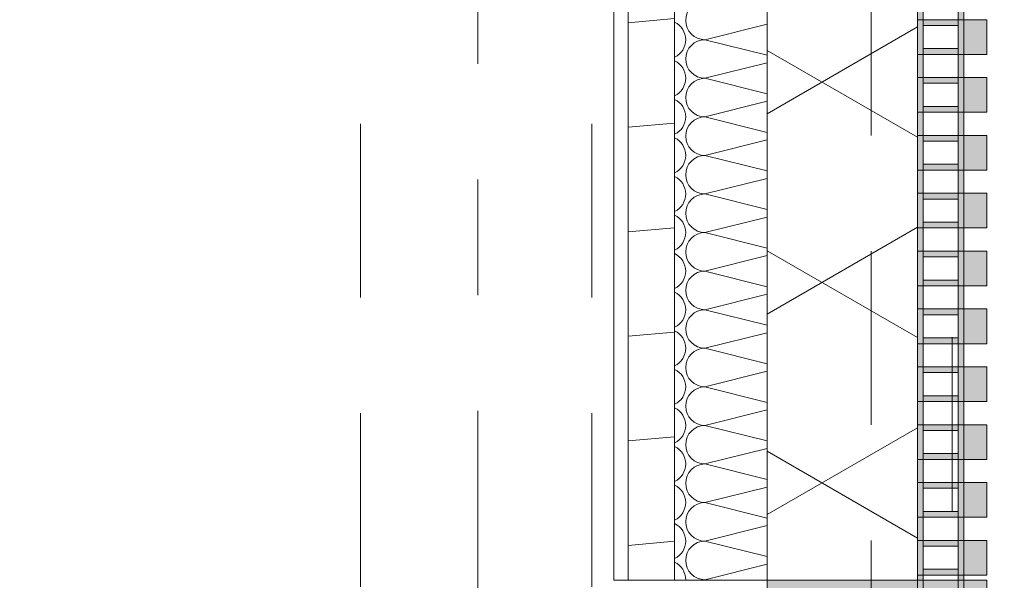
# Model space of a CAD drawing. Header units: metres. Extents: x -167 to 233, y -155 to 122.
# Tile 153 of 176: x 57.356 to 58.207, y 36.895 to 37.38. Entities that reach past the tile are written whole.
import ezdxf
from ezdxf.enums import TextEntityAlignment as Align

# ---------------------------------------------------------------- set-up
doc = ezdxf.new("R2010")
doc.units = ezdxf.units.M
doc.header["$MEASUREMENT"] = 0
for name, pattern in [('Raster', [0.4, 0.2, -0.1, 0, -0.1]), ('Strichlinie eng', [0.23, 0.15, -0.08]), ('Untersicht', [0.2, 0.15, -0.05]), ('Öffnungslinie Tür Fenster', [0.23, 0.15, -0.08])]:
    doc.linetypes.add(name, pattern=pattern)
for name, color, linetype in [('09 Schraffuren', 7, 'Continuous'), ('10 Wand außen', 7, 'Continuous'), ('20 Decke', 7, 'Continuous'), ('20 Träger', 7, 'Continuous'), ('50 Sanitäreinrichtung', 7, 'Continuous'), ('90 Achsraster', 7, 'Continuous'), ('94 Genehmigungsplanung Bemaßung', 7, 'Continuous')]:
    doc.layers.add(name, color=color, linetype=linetype)
doc.styles.add('ERSTELLTER_STIL_1', font='arial.ttf')
doc.styles.add('ERSTELLTER_STIL_2', font='arial.ttf')
doc.dimstyles.new('ERSTELLTER_STIL__2', dxfattribs={"dimtxt": 0.25, "dimasz": 0.19, "dimexe": 0.18, "dimexo": 0.1, "dimgap": 0, "dimtad": 1, "dimzin": 0, "dimdsep": 46, "dimtxsty": 'ERSTELLTER_STIL_1', "dimblk": 'ARROWHEAD_6', "dimblk1": 'ARROWHEAD_6', "dimblk2": 'ARROWHEAD_6', "dimcen": 0.09, "dimclrd": 7, "dimclre": 7, "dimclrt": 7, "dimazin": 0, "dimtfac": 1, "dimtdec": 4, "dimtmove": 0, "dimatfit": 3, "dimfxl": 1, "dimtolj": 1, "dimtzin": 0, "dimarcsym": 0})

# ---------------------------------------------------------------- blocks, each defined once
blk = doc.blocks.new('*X45', base_point=(27236.13209, 33357.27905))
at = {"layer": '10 Wand außen', "color": 8, "linetype": 'Continuous', "lineweight": 18}
for p, q in [((58.00249, 37.37582), (57.94876, 37.36238)), ((58.00249, 37.34895), (57.94876, 37.36238)), ((58.00249, 37.34248), (57.94876, 37.32905)), ((58.00249, 37.31562), (57.94876, 37.32905)), ((58.00249, 37.30915), (57.94876, 37.29572)), ((58.00249, 37.28228), (57.94876, 37.29572)), ((58.00249, 37.27582), (57.94876, 37.26238)), ((58.00249, 37.24895), (57.94876, 37.26238)), ((58.00249, 37.24248), (57.94876, 37.22905)), ((58.00249, 37.21562), (57.94876, 37.22905)), ((58.00249, 37.20915), (57.94876, 37.19572)), ((58.00249, 37.18228), (57.94876, 37.19572)), ((58.00249, 37.17582), (57.94876, 37.16238)), ((58.00249, 37.14895), (57.94876, 37.16238)), ((58.00249, 37.14248), (57.94876, 37.12905)), ((58.00249, 37.11562), (57.94876, 37.12905)), ((58.00249, 37.10915), (57.94876, 37.09572)), ((58.00249, 37.08228), (57.94876, 37.09572)), ((58.00249, 37.07582), (57.94876, 37.06238)), ((58.00249, 37.04895), (57.94876, 37.06238)), ((58.00249, 37.04248), (57.94876, 37.02905)), ((58.00249, 37.01562), (57.94876, 37.02905)), ((58.00249, 37.00915), (57.94876, 36.99572)), ((58.00249, 36.98228), (57.94876, 36.99572)), ((58.00249, 36.97582), (57.94876, 36.96238)), ((58.00249, 36.94895), (57.94876, 36.96238)), ((58.00249, 36.94248), (57.94876, 36.92905)), ((58.00249, 36.91562), (57.94876, 36.92905)), ((58.00249, 36.90915), (57.94876, 36.89572)), ((57.95089, 36.89518), (57.94876, 36.89572))]:
    blk.add_line(p, q, dxfattribs=at)
for centre, start, end in [((57.94876, 37.37905), 90, 180), ((57.91543, 37.36238), 0, 64.92163), ((57.94876, 37.37905), 180, 270), ((57.91543, 37.36238), 295.07837, 0), ((57.94876, 37.34572), 90, 180), ((57.91543, 37.32905), 0, 64.92163), ((57.94876, 37.34572), 180, 270), ((57.91543, 37.32905), 295.07837, 0), ((57.94876, 37.31238), 90, 180), ((57.94876, 37.31238), 180, 270), ((57.91543, 37.29572), 0, 64.92163), ((57.91543, 37.29572), 295.07837, 0), ((57.94876, 37.27905), 90, 180), ((57.94876, 37.27905), 180, 270), ((57.91543, 37.26238), 0, 64.92163), ((57.91543, 37.26238), 295.07837, 0), ((57.94876, 37.24572), 90, 180), ((57.91543, 37.22905), 0, 64.92163), ((57.94876, 37.24572), 180, 270), ((57.91543, 37.22905), 295.07837, 0), ((57.94876, 37.21238), 90, 180), ((57.91543, 37.19572), 0, 64.92163), ((57.94876, 37.21238), 180, 270), ((57.91543, 37.19572), 295.07837, 0), ((57.94876, 37.17905), 90, 180), ((57.91543, 37.16238), 0, 64.92163), ((57.94876, 37.17905), 180, 270), ((57.91543, 37.16238), 295.07837, 0), ((57.94876, 37.14572), 90, 180), ((57.91543, 37.12905), 0, 64.92163), ((57.94876, 37.14572), 180, 270), ((57.91543, 37.12905), 295.07837, 0), ((57.94876, 37.11238), 90, 180), ((57.91543, 37.09572), 0, 64.92163), ((57.94876, 37.11238), 180, 270), ((57.91543, 37.09572), 295.07837, 0), ((57.94876, 37.07905), 90, 180), ((57.91543, 37.06238), 0, 64.92163), ((57.94876, 37.07905), 180, 270), ((57.91543, 37.06238), 295.07837, 0), ((57.94876, 37.04572), 90, 180), ((57.91543, 37.02905), 0, 64.92163), ((57.94876, 37.04572), 180, 270), ((57.91543, 37.02905), 295.07837, 0), ((57.94876, 37.01238), 90, 180), ((57.91543, 36.99572), 0, 64.92163), ((57.94876, 37.01238), 180, 270), ((57.91543, 36.99572), 295.07837, 0), ((57.94876, 36.97905), 90, 180), ((57.91543, 36.96238), 0, 64.92163), ((57.94876, 36.97905), 180, 270), ((57.91543, 36.96238), 295.07837, 0), ((57.94876, 36.94572), 90, 180), ((57.91543, 36.92905), 0, 64.92163), ((57.94876, 36.94572), 180, 270), ((57.91543, 36.92905), 295.07837, 0), ((57.94876, 36.91238), 90, 180), ((57.94876, 36.91238), 180, 270), ((57.91543, 36.89572), 0, 64.92163), ((57.91543, 36.89572), 358.17211, 0), ((57.94876, 36.87905), 90, 104.51029)]:
    blk.add_arc(centre, 0.01667, start, end, dxfattribs=at)
blk = doc.blocks.new('Standard-Rastermarker_138')
at = {"layer": '90 Achsraster', "color": 14, "linetype": 'Raster', "lineweight": 18, "true_color": 0xa80000}
blk.add_line((1, 0), (24.68085, 0), dxfattribs=at)
at = {"layer": '90 Achsraster', "color": 14, "lineweight": 18, "true_color": 0xa80000, "style": 'ERSTELLTER_STIL_2'}
for tag, p in [('AC_MarkerText_1_0', (-0.56857, -0.06857)), ('AC_MarkerText_1_1', (25.81228, -0.06857))]:
    blk.add_attdef(tag, text='', height=0.3, rotation=90, dxfattribs=at).set_placement(p, align=Align.TOP_CENTER)
blk = doc.blocks.new('Rechteck Raster Kassetten Fassade - ACB_5')
at = {"layer": '50 Sanitäreinrichtung', "linetype": 'Continuous', "lineweight": 0, "true_color": 0x9e9e9e}
for points in [[(8.59, 0.17), (8.59, 0.19), (8.56, 0.19), (8.56, 0.17)], [(8.64, 0.17), (8.64, 0.19), (8.61, 0.19), (8.61, 0.17)], [(8.69, 0.17), (8.69, 0.19), (8.66, 0.19), (8.66, 0.17)], [(8.74, 0.17), (8.74, 0.19), (8.71, 0.19), (8.71, 0.17)], [(8.79, 0.17), (8.79, 0.19), (8.76, 0.19), (8.76, 0.17)], [(8.84, 0.17), (8.84, 0.19), (8.81, 0.19), (8.81, 0.17)], [(8.89, 0.17), (8.89, 0.19), (8.86, 0.19), (8.86, 0.17)], [(8.94, 0.17), (8.94, 0.19), (8.91, 0.19), (8.91, 0.17)], [(8.99, 0.17), (8.99, 0.19), (8.96, 0.19), (8.96, 0.17)], [(9.04, 0.17), (9.04, 0.19), (9.01, 0.19), (9.01, 0.17)], [(8.56, 0.165), (8.56, 0.135), (8.565, 0.135), (8.565, 0.165)], [(8.59, 0.17), (8.59, 0.165), (8.61, 0.165), (8.61, 0.17)], [(8.66, 0.17), (8.61, 0.17), (8.61, 0.13), (8.66, 0.13), (8.66, 0.135), (8.615, 0.135), (8.615, 0.165), (8.66, 0.165)], [(8.635, 0.165), (8.635, 0.135), (8.64, 0.135), (8.64, 0.165)], [(8.71, 0.17), (8.66, 0.17), (8.66, 0.13), (8.71, 0.13), (8.71, 0.135), (8.665, 0.135), (8.665, 0.165), (8.71, 0.165)], [(8.69, 0.165), (8.685, 0.165), (8.685, 0.135), (8.69, 0.135)], [(8.76, 0.17), (8.71, 0.17), (8.71, 0.13), (8.76, 0.13), (8.76, 0.135), (8.715, 0.135), (8.715, 0.165), (8.76, 0.165)], [(8.74, 0.165), (8.735, 0.165), (8.735, 0.135), (8.74, 0.135)], [(8.81, 0.17), (8.76, 0.17), (8.76, 0.13), (8.81, 0.13), (8.81, 0.135), (8.765, 0.135), (8.765, 0.165), (8.81, 0.165)], [(8.79, 0.165), (8.785, 0.165), (8.785, 0.135), (8.79, 0.135)], [(8.84, 0.165), (8.835, 0.165), (8.835, 0.135), (8.84, 0.135)], [(8.86, 0.165), (8.86, 0.135), (8.865, 0.135), (8.865, 0.165)], [(8.91, 0.17), (8.89, 0.17), (8.89, 0.165), (8.91, 0.165)], [(8.935, 0.135), (8.94, 0.135), (8.94, 0.165), (8.935, 0.165)], [(8.96, 0.165), (8.96, 0.135), (8.965, 0.135), (8.965, 0.165)], [(8.99, 0.165), (9.01, 0.165), (9.01, 0.17), (8.99, 0.17)], [(9.035, 0.165), (9.035, 0.135), (9.04, 0.135), (9.04, 0.165)], [(8.59, 0.135), (8.59, 0.13), (8.61, 0.13), (8.61, 0.135)], [(8.89, 0.13), (8.91, 0.13), (8.91, 0.135), (8.89, 0.135)], [(8.99, 0.13), (9.01, 0.13), (9.01, 0.135), (8.99, 0.135)]]:
    blk.add_hatch(color=253, dxfattribs=at).paths.add_polyline_path(points)
h = blk.add_hatch(color=253, dxfattribs=at)
h.paths.add_polyline_path([(8.51, 0.17), (8.51, 0.13), (8.59, 0.13), (8.59, 0.17)])
h.paths.add_polyline_path([(8.515, 0.135), (8.515, 0.165), (8.585, 0.165), (8.585, 0.135)], flags=0)
h = blk.add_hatch(color=253, dxfattribs=at)
h.paths.add_polyline_path([(8.81, 0.17), (8.81, 0.13), (8.89, 0.13), (8.89, 0.17)])
h.paths.add_polyline_path([(8.885, 0.135), (8.815, 0.135), (8.815, 0.165), (8.885, 0.165)], flags=0)
h = blk.add_hatch(color=253, dxfattribs=at)
h.paths.add_polyline_path([(8.91, 0.17), (8.91, 0.13), (8.99, 0.13), (8.99, 0.17)])
h.paths.add_polyline_path([(8.985, 0.135), (8.915, 0.135), (8.915, 0.165), (8.985, 0.165)], flags=0)
h = blk.add_hatch(color=253, dxfattribs=at)
h.paths.add_polyline_path([(9.01, 0.17), (9.01, 0.13), (9.09, 0.13), (9.09, 0.17)])
h.paths.add_polyline_path([(9.085, 0.135), (9.015, 0.135), (9.015, 0.165), (9.085, 0.165)], flags=0)
at = {"layer": '50 Sanitäreinrichtung', "linetype": 'Continuous', "lineweight": 18}
h = blk.add_hatch(dxfattribs=at)
h.set_pattern_fill('Dämmung__weich_0001', color=8, style=0, pattern_type=2)
h.set_pattern_definition([(60, (0, 0), (-0.1299038, 0.075), []), (120, (0, 0), (0.1299038, 0.075), [])])
h.paths.add_polyline_path([(0, 0), (15.5, 0), (15.63, 0.13), (-0.13, 0.13)])
at = {"layer": '50 Sanitäreinrichtung', "color": 251, "linetype": 'Continuous', "lineweight": 18, "true_color": 0x5f5f5f}
for p, q in [((8.59, 0.19), (8.56, 0.19)), ((8.56, 0.19), (8.56, 0.17)), ((8.59, 0.19), (8.56, 0.19)), ((8.56, 0.19), (8.56, 0.17)), ((8.59, 0.19), (8.59, 0.17)), ((8.59, 0.19), (8.59, 0.17)), ((8.64, 0.19), (8.61, 0.19)), ((8.61, 0.19), (8.61, 0.17)), ((8.64, 0.19), (8.61, 0.19)), ((8.61, 0.19), (8.61, 0.17)), ((8.64, 0.19), (8.64, 0.17)), ((8.64, 0.19), (8.64, 0.17)), ((8.69, 0.19), (8.66, 0.19)), ((8.66, 0.19), (8.66, 0.17)), ((8.69, 0.19), (8.66, 0.19)), ((8.66, 0.19), (8.66, 0.17)), ((8.69, 0.19), (8.69, 0.17)), ((8.69, 0.19), (8.69, 0.17)), ((8.74, 0.19), (8.71, 0.19)), ((8.71, 0.19), (8.71, 0.17)), ((8.74, 0.19), (8.71, 0.19)), ((8.71, 0.19), (8.71, 0.17)), ((8.74, 0.19), (8.74, 0.17)), ((8.74, 0.19), (8.74, 0.17)), ((8.79, 0.19), (8.76, 0.19)), ((8.76, 0.19), (8.76, 0.17)), ((8.79, 0.19), (8.76, 0.19)), ((8.76, 0.19), (8.76, 0.17)), ((8.79, 0.19), (8.79, 0.17)), ((8.79, 0.19), (8.79, 0.17)), ((8.84, 0.19), (8.81, 0.19)), ((8.81, 0.19), (8.81, 0.17)), ((8.84, 0.19), (8.81, 0.19)), ((8.81, 0.19), (8.81, 0.17)), ((8.84, 0.19), (8.84, 0.17)), ((8.84, 0.19), (8.84, 0.17)), ((8.89, 0.19), (8.86, 0.19)), ((8.86, 0.19), (8.86, 0.17)), ((8.89, 0.19), (8.86, 0.19)), ((8.86, 0.19), (8.86, 0.17)), ((8.89, 0.19), (8.89, 0.17)), ((8.89, 0.19), (8.89, 0.17)), ((8.94, 0.19), (8.91, 0.19)), ((8.91, 0.19), (8.91, 0.17)), ((8.94, 0.19), (8.91, 0.19)), ((8.91, 0.19), (8.91, 0.17)), ((8.94, 0.19), (8.94, 0.17)), ((8.94, 0.19), (8.94, 0.17)), ((8.99, 0.19), (8.96, 0.19)), ((8.96, 0.19), (8.96, 0.17)), ((8.99, 0.19), (8.96, 0.19)), ((8.96, 0.19), (8.96, 0.17)), ((8.99, 0.19), (8.99, 0.17)), ((8.99, 0.19), (8.99, 0.17)), ((9.04, 0.19), (9.01, 0.19)), ((9.01, 0.19), (9.01, 0.17)), ((9.04, 0.19), (9.01, 0.19)), ((9.01, 0.19), (9.01, 0.17)), ((9.04, 0.19), (9.04, 0.17)), ((9.04, 0.19), (9.04, 0.17)), ((8.51, 0.17), (8.59, 0.17)), ((8.51, 0.17), (8.59, 0.17)), ((8.54, 0.165), (8.56, 0.165)), ((8.54, 0.165), (8.56, 0.165)), ((8.56, 0.165), (8.56, 0.17)), ((8.56, 0.17), (8.64, 0.17)), ((8.56, 0.165), (8.56, 0.17)), ((8.56, 0.17), (8.64, 0.17)), ((8.59, 0.17), (8.56, 0.17)), ((8.59, 0.17), (8.56, 0.17)), ((8.56, 0.165), (8.565, 0.165)), ((8.56, 0.135), (8.56, 0.165)), ((8.56, 0.165), (8.565, 0.165)), ((8.56, 0.135), (8.56, 0.165)), ((8.565, 0.165), (8.585, 0.165)), ((8.565, 0.135), (8.565, 0.165)), ((8.565, 0.165), (8.585, 0.165)), ((8.565, 0.165), (8.585, 0.165)), ((8.565, 0.135), (8.565, 0.165)), ((8.565, 0.165), (8.585, 0.165)), ((8.585, 0.135), (8.585, 0.165)), ((8.585, 0.165), (8.59, 0.165)), ((8.585, 0.135), (8.585, 0.165)), ((8.585, 0.165), (8.59, 0.165)), ((8.59, 0.165), (8.59, 0.17)), ((8.59, 0.165), (8.59, 0.17)), ((8.59, 0.135), (8.59, 0.165)), ((8.59, 0.165), (8.61, 0.165)), ((8.59, 0.135), (8.59, 0.165)), ((8.59, 0.165), (8.61, 0.165)), ((8.61, 0.165), (8.61, 0.17)), ((8.61, 0.17), (8.69, 0.17)), ((8.61, 0.165), (8.61, 0.17)), ((8.61, 0.17), (8.69, 0.17)), ((8.64, 0.17), (8.61, 0.17)), ((8.64, 0.17), (8.61, 0.17)), ((8.61, 0.165), (8.615, 0.165)), ((8.61, 0.135), (8.61, 0.165)), ((8.61, 0.165), (8.615, 0.165)), ((8.61, 0.135), (8.61, 0.165)), ((8.615, 0.165), (8.635, 0.165)), ((8.615, 0.135), (8.615, 0.165)), ((8.615, 0.165), (8.635, 0.165)), ((8.615, 0.165), (8.635, 0.165)), ((8.615, 0.135), (8.615, 0.165)), ((8.615, 0.165), (8.635, 0.165)), ((8.635, 0.135), (8.635, 0.165)), ((8.635, 0.165), (8.64, 0.165)), ((8.635, 0.135), (8.635, 0.165)), ((8.635, 0.165), (8.64, 0.165)), ((8.64, 0.165), (8.64, 0.17)), ((8.64, 0.165), (8.64, 0.17)), ((8.64, 0.135), (8.64, 0.165)), ((8.64, 0.165), (8.66, 0.165)), ((8.64, 0.135), (8.64, 0.165)), ((8.64, 0.165), (8.66, 0.165)), ((8.66, 0.165), (8.66, 0.17)), ((8.66, 0.17), (8.74, 0.17)), ((8.66, 0.165), (8.66, 0.17)), ((8.66, 0.17), (8.74, 0.17)), ((8.69, 0.17), (8.66, 0.17)), ((8.69, 0.17), (8.66, 0.17)), ((8.66, 0.165), (8.665, 0.165)), ((8.66, 0.135), (8.66, 0.165)), ((8.66, 0.165), (8.665, 0.165)), ((8.66, 0.135), (8.66, 0.165)), ((8.665, 0.165), (8.685, 0.165)), ((8.665, 0.135), (8.665, 0.165)), ((8.665, 0.165), (8.685, 0.165)), ((8.665, 0.165), (8.685, 0.165)), ((8.665, 0.135), (8.665, 0.165)), ((8.665, 0.165), (8.685, 0.165)), ((8.685, 0.135), (8.685, 0.165)), ((8.685, 0.165), (8.69, 0.165)), ((8.685, 0.135), (8.685, 0.165)), ((8.685, 0.165), (8.69, 0.165)), ((8.69, 0.165), (8.69, 0.17)), ((8.69, 0.165), (8.69, 0.17)), ((8.69, 0.135), (8.69, 0.165)), ((8.69, 0.165), (8.71, 0.165)), ((8.69, 0.135), (8.69, 0.165)), ((8.69, 0.165), (8.71, 0.165)), ((8.71, 0.165), (8.71, 0.17)), ((8.71, 0.17), (8.79, 0.17)), ((8.71, 0.165), (8.71, 0.17)), ((8.71, 0.17), (8.79, 0.17)), ((8.74, 0.17), (8.71, 0.17)), ((8.74, 0.17), (8.71, 0.17)), ((8.71, 0.165), (8.715, 0.165)), ((8.71, 0.135), (8.71, 0.165)), ((8.71, 0.165), (8.715, 0.165)), ((8.71, 0.135), (8.71, 0.165)), ((8.715, 0.165), (8.735, 0.165)), ((8.715, 0.135), (8.715, 0.165)), ((8.715, 0.165), (8.735, 0.165)), ((8.715, 0.165), (8.735, 0.165)), ((8.715, 0.135), (8.715, 0.165)), ((8.715, 0.165), (8.735, 0.165)), ((8.735, 0.135), (8.735, 0.165)), ((8.735, 0.165), (8.74, 0.165)), ((8.735, 0.135), (8.735, 0.165)), ((8.735, 0.165), (8.74, 0.165)), ((8.74, 0.165), (8.74, 0.17)), ((8.74, 0.165), (8.74, 0.17)), ((8.74, 0.135), (8.74, 0.165)), ((8.74, 0.165), (8.76, 0.165)), ((8.74, 0.135), (8.74, 0.165)), ((8.74, 0.165), (8.76, 0.165)), ((8.76, 0.165), (8.76, 0.17)), ((8.76, 0.17), (8.84, 0.17)), ((8.76, 0.165), (8.76, 0.17)), ((8.76, 0.17), (8.84, 0.17)), ((8.79, 0.17), (8.76, 0.17)), ((8.79, 0.17), (8.76, 0.17)), ((8.76, 0.165), (8.765, 0.165)), ((8.76, 0.135), (8.76, 0.165)), ((8.76, 0.165), (8.765, 0.165)), ((8.76, 0.135), (8.76, 0.165)), ((8.765, 0.165), (8.785, 0.165)), ((8.765, 0.135), (8.765, 0.165)), ((8.765, 0.165), (8.785, 0.165)), ((8.765, 0.165), (8.785, 0.165)), ((8.765, 0.135), (8.765, 0.165)), ((8.765, 0.165), (8.785, 0.165)), ((8.785, 0.135), (8.785, 0.165)), ((8.785, 0.165), (8.79, 0.165)), ((8.785, 0.135), (8.785, 0.165)), ((8.785, 0.165), (8.79, 0.165)), ((8.79, 0.165), (8.79, 0.17)), ((8.79, 0.165), (8.79, 0.17)), ((8.79, 0.135), (8.79, 0.165)), ((8.79, 0.165), (8.81, 0.165)), ((8.79, 0.135), (8.79, 0.165)), ((8.79, 0.165), (8.81, 0.165)), ((8.81, 0.165), (8.81, 0.17)), ((8.81, 0.17), (8.89, 0.17)), ((8.81, 0.165), (8.81, 0.17)), ((8.81, 0.17), (8.89, 0.17)), ((8.84, 0.17), (8.81, 0.17)), ((8.84, 0.17), (8.81, 0.17)), ((8.81, 0.165), (8.815, 0.165)), ((8.81, 0.135), (8.81, 0.165)), ((8.81, 0.165), (8.815, 0.165)), ((8.81, 0.135), (8.81, 0.165)), ((8.815, 0.165), (8.835, 0.165)), ((8.815, 0.135), (8.815, 0.165)), ((8.815, 0.165), (8.835, 0.165)), ((8.815, 0.165), (8.835, 0.165)), ((8.815, 0.135), (8.815, 0.165)), ((8.815, 0.165), (8.835, 0.165)), ((8.835, 0.135), (8.835, 0.165)), ((8.835, 0.165), (8.84, 0.165)), ((8.835, 0.135), (8.835, 0.165)), ((8.835, 0.165), (8.84, 0.165)), ((8.84, 0.165), (8.84, 0.17)), ((8.84, 0.165), (8.84, 0.17)), ((8.84, 0.135), (8.84, 0.165)), ((8.84, 0.165), (8.86, 0.165)), ((8.84, 0.135), (8.84, 0.165)), ((8.84, 0.165), (8.86, 0.165)), ((8.86, 0.165), (8.86, 0.17)), ((8.86, 0.17), (8.94, 0.17)), ((8.86, 0.165), (8.86, 0.17)), ((8.86, 0.17), (8.94, 0.17)), ((8.89, 0.17), (8.86, 0.17)), ((8.89, 0.17), (8.86, 0.17)), ((8.86, 0.165), (8.865, 0.165)), ((8.86, 0.135), (8.86, 0.165)), ((8.86, 0.165), (8.865, 0.165)), ((8.86, 0.135), (8.86, 0.165)), ((8.865, 0.165), (8.885, 0.165)), ((8.865, 0.135), (8.865, 0.165)), ((8.865, 0.165), (8.885, 0.165)), ((8.865, 0.165), (8.885, 0.165)), ((8.865, 0.135), (8.865, 0.165)), ((8.865, 0.165), (8.885, 0.165)), ((8.885, 0.135), (8.885, 0.165)), ((8.885, 0.165), (8.89, 0.165)), ((8.885, 0.135), (8.885, 0.165)), ((8.885, 0.165), (8.89, 0.165)), ((8.89, 0.165), (8.89, 0.17)), ((8.89, 0.165), (8.89, 0.17)), ((8.89, 0.135), (8.89, 0.165)), ((8.89, 0.165), (8.91, 0.165)), ((8.89, 0.135), (8.89, 0.165)), ((8.89, 0.165), (8.91, 0.165)), ((8.91, 0.165), (8.91, 0.17)), ((8.91, 0.17), (8.99, 0.17)), ((8.91, 0.165), (8.91, 0.17)), ((8.91, 0.17), (8.99, 0.17)), ((8.94, 0.17), (8.91, 0.17)), ((8.94, 0.17), (8.91, 0.17)), ((8.91, 0.165), (8.915, 0.165)), ((8.91, 0.135), (8.91, 0.165)), ((8.91, 0.165), (8.915, 0.165)), ((8.91, 0.135), (8.91, 0.165)), ((8.915, 0.165), (8.935, 0.165)), ((8.915, 0.135), (8.915, 0.165)), ((8.915, 0.165), (8.935, 0.165)), ((8.915, 0.165), (8.935, 0.165)), ((8.915, 0.135), (8.915, 0.165)), ((8.915, 0.165), (8.935, 0.165)), ((8.935, 0.135), (8.935, 0.165)), ((8.935, 0.165), (8.94, 0.165)), ((8.935, 0.135), (8.935, 0.165)), ((8.935, 0.165), (8.94, 0.165)), ((8.94, 0.165), (8.94, 0.17)), ((8.94, 0.165), (8.94, 0.17)), ((8.94, 0.135), (8.94, 0.165)), ((8.94, 0.165), (8.96, 0.165)), ((8.94, 0.135), (8.94, 0.165)), ((8.94, 0.165), (8.96, 0.165)), ((8.96, 0.165), (8.96, 0.17)), ((8.96, 0.17), (9.04, 0.17)), ((8.96, 0.165), (8.96, 0.17)), ((8.96, 0.17), (9.04, 0.17)), ((8.99, 0.17), (8.96, 0.17)), ((8.99, 0.17), (8.96, 0.17)), ((8.96, 0.165), (8.965, 0.165)), ((8.96, 0.135), (8.96, 0.165)), ((8.96, 0.165), (8.965, 0.165)), ((8.96, 0.135), (8.96, 0.165)), ((8.965, 0.165), (8.985, 0.165)), ((8.965, 0.135), (8.965, 0.165)), ((8.965, 0.165), (8.985, 0.165)), ((8.965, 0.165), (8.985, 0.165)), ((8.965, 0.135), (8.965, 0.165)), ((8.965, 0.165), (8.985, 0.165)), ((8.985, 0.135), (8.985, 0.165)), ((8.985, 0.165), (8.99, 0.165)), ((8.985, 0.135), (8.985, 0.165)), ((8.985, 0.165), (8.99, 0.165)), ((8.99, 0.165), (8.99, 0.17)), ((8.99, 0.165), (8.99, 0.17)), ((8.99, 0.135), (8.99, 0.165)), ((8.99, 0.165), (9.01, 0.165)), ((8.99, 0.135), (8.99, 0.165)), ((8.99, 0.165), (9.01, 0.165)), ((9.01, 0.165), (9.01, 0.17)), ((9.01, 0.17), (9.09, 0.17)), ((9.01, 0.165), (9.01, 0.17)), ((9.01, 0.17), (9.09, 0.17)), ((9.04, 0.17), (9.01, 0.17)), ((9.04, 0.17), (9.01, 0.17)), ((9.01, 0.165), (9.015, 0.165)), ((9.01, 0.135), (9.01, 0.165)), ((9.01, 0.165), (9.015, 0.165)), ((9.01, 0.135), (9.01, 0.165)), ((9.015, 0.165), (9.035, 0.165)), ((9.015, 0.135), (9.015, 0.165)), ((9.015, 0.165), (9.035, 0.165)), ((9.015, 0.165), (9.035, 0.165)), ((9.015, 0.135), (9.015, 0.165)), ((9.015, 0.165), (9.035, 0.165)), ((9.035, 0.135), (9.035, 0.165)), ((9.035, 0.165), (9.04, 0.165)), ((9.035, 0.135), (9.035, 0.165)), ((9.035, 0.165), (9.04, 0.165)), ((9.04, 0.165), (9.04, 0.17)), ((9.04, 0.165), (9.04, 0.17)), ((9.04, 0.135), (9.04, 0.165)), ((9.04, 0.165), (9.06, 0.165)), ((9.04, 0.135), (9.04, 0.165)), ((9.04, 0.165), (9.06, 0.165)), ((15.63, 0.13), (-0.13, 0.13)), ((8.51, 0.13), (8.59, 0.13)), ((8.51, 0.13), (8.59, 0.13)), ((8.54, 0.135), (8.56, 0.135)), ((8.54, 0.135), (8.56, 0.135)), ((8.56, 0.135), (8.565, 0.135)), ((8.56, 0.13), (8.56, 0.135)), ((8.56, 0.135), (8.565, 0.135)), ((8.56, 0.13), (8.56, 0.135)), ((8.56, 0.13), (8.64, 0.13)), ((8.56, 0.13), (8.64, 0.13)), ((8.565, 0.135), (8.585, 0.135)), ((8.565, 0.135), (8.585, 0.135)), ((8.565, 0.135), (8.585, 0.135)), ((8.565, 0.135), (8.585, 0.135)), ((8.585, 0.135), (8.59, 0.135)), ((8.585, 0.135), (8.59, 0.135)), ((8.59, 0.13), (8.59, 0.135)), ((8.59, 0.135), (8.61, 0.135)), ((8.59, 0.13), (8.59, 0.135)), ((8.59, 0.135), (8.61, 0.135)), ((8.61, 0.135), (8.615, 0.135)), ((8.61, 0.13), (8.61, 0.135)), ((8.61, 0.135), (8.615, 0.135)), ((8.61, 0.13), (8.61, 0.135)), ((8.61, 0.13), (8.69, 0.13)), ((8.61, 0.13), (8.69, 0.13)), ((8.615, 0.135), (8.635, 0.135)), ((8.615, 0.135), (8.635, 0.135)), ((8.615, 0.135), (8.635, 0.135)), ((8.615, 0.135), (8.635, 0.135)), ((8.635, 0.135), (8.64, 0.135)), ((8.635, 0.135), (8.64, 0.135)), ((8.64, 0.13), (8.64, 0.135)), ((8.64, 0.135), (8.66, 0.135)), ((8.64, 0.13), (8.64, 0.135)), ((8.64, 0.135), (8.66, 0.135)), ((8.66, 0.135), (8.665, 0.135)), ((8.66, 0.13), (8.66, 0.135)), ((8.66, 0.135), (8.665, 0.135)), ((8.66, 0.13), (8.66, 0.135)), ((8.66, 0.13), (8.74, 0.13)), ((8.66, 0.13), (8.74, 0.13)), ((8.665, 0.135), (8.685, 0.135)), ((8.665, 0.135), (8.685, 0.135)), ((8.665, 0.135), (8.685, 0.135)), ((8.665, 0.135), (8.685, 0.135)), ((8.685, 0.135), (8.69, 0.135)), ((8.685, 0.135), (8.69, 0.135)), ((8.69, 0.13), (8.69, 0.135)), ((8.69, 0.135), (8.71, 0.135)), ((8.69, 0.13), (8.69, 0.135)), ((8.69, 0.135), (8.71, 0.135)), ((8.71, 0.135), (8.715, 0.135)), ((8.71, 0.13), (8.71, 0.135)), ((8.71, 0.135), (8.715, 0.135)), ((8.71, 0.13), (8.71, 0.135)), ((8.71, 0.13), (8.79, 0.13)), ((8.71, 0.13), (8.79, 0.13)), ((8.715, 0.135), (8.735, 0.135)), ((8.715, 0.135), (8.735, 0.135)), ((8.715, 0.135), (8.735, 0.135)), ((8.715, 0.135), (8.735, 0.135)), ((8.735, 0.135), (8.74, 0.135)), ((8.735, 0.135), (8.74, 0.135)), ((8.74, 0.13), (8.74, 0.135)), ((8.74, 0.135), (8.76, 0.135)), ((8.74, 0.13), (8.74, 0.135)), ((8.74, 0.135), (8.76, 0.135)), ((8.76, 0.135), (8.765, 0.135)), ((8.76, 0.13), (8.76, 0.135)), ((8.76, 0.135), (8.765, 0.135)), ((8.76, 0.13), (8.76, 0.135)), ((8.76, 0.13), (8.84, 0.13)), ((8.76, 0.13), (8.84, 0.13)), ((8.765, 0.135), (8.785, 0.135)), ((8.765, 0.135), (8.785, 0.135)), ((8.765, 0.135), (8.785, 0.135)), ((8.765, 0.135), (8.785, 0.135)), ((8.785, 0.135), (8.79, 0.135)), ((8.785, 0.135), (8.79, 0.135)), ((8.79, 0.13), (8.79, 0.135)), ((8.79, 0.135), (8.81, 0.135)), ((8.79, 0.13), (8.79, 0.135)), ((8.79, 0.135), (8.81, 0.135)), ((8.81, 0.135), (8.815, 0.135)), ((8.81, 0.13), (8.81, 0.135)), ((8.81, 0.135), (8.815, 0.135)), ((8.81, 0.13), (8.81, 0.135)), ((8.81, 0.13), (8.89, 0.13)), ((8.81, 0.13), (8.89, 0.13)), ((8.815, 0.135), (8.835, 0.135)), ((8.815, 0.135), (8.835, 0.135)), ((8.815, 0.135), (8.835, 0.135)), ((8.815, 0.135), (8.835, 0.135)), ((8.835, 0.135), (8.84, 0.135)), ((8.835, 0.135), (8.84, 0.135)), ((8.84, 0.13), (8.84, 0.135)), ((8.84, 0.135), (8.86, 0.135)), ((8.84, 0.13), (8.84, 0.135)), ((8.84, 0.135), (8.86, 0.135)), ((8.86, 0.135), (8.865, 0.135)), ((8.86, 0.13), (8.86, 0.135)), ((8.86, 0.135), (8.865, 0.135)), ((8.86, 0.13), (8.86, 0.135)), ((8.86, 0.13), (8.94, 0.13)), ((8.86, 0.13), (8.94, 0.13)), ((8.865, 0.135), (8.885, 0.135)), ((8.865, 0.135), (8.885, 0.135)), ((8.865, 0.135), (8.885, 0.135)), ((8.865, 0.135), (8.885, 0.135)), ((8.885, 0.135), (8.89, 0.135)), ((8.885, 0.135), (8.89, 0.135)), ((8.89, 0.13), (8.89, 0.135)), ((8.89, 0.135), (8.91, 0.135)), ((8.89, 0.13), (8.89, 0.135)), ((8.89, 0.135), (8.91, 0.135)), ((8.91, 0.135), (8.915, 0.135)), ((8.91, 0.13), (8.91, 0.135)), ((8.91, 0.135), (8.915, 0.135)), ((8.91, 0.13), (8.91, 0.135)), ((8.91, 0.13), (8.99, 0.13)), ((8.91, 0.13), (8.99, 0.13)), ((8.915, 0.135), (8.935, 0.135)), ((8.915, 0.135), (8.935, 0.135)), ((8.915, 0.135), (8.935, 0.135)), ((8.915, 0.135), (8.935, 0.135)), ((8.935, 0.135), (8.94, 0.135)), ((8.935, 0.135), (8.94, 0.135)), ((8.94, 0.13), (8.94, 0.135)), ((8.94, 0.135), (8.96, 0.135)), ((8.94, 0.13), (8.94, 0.135)), ((8.94, 0.135), (8.96, 0.135)), ((8.96, 0.135), (8.965, 0.135)), ((8.96, 0.13), (8.96, 0.135)), ((8.96, 0.135), (8.965, 0.135)), ((8.96, 0.13), (8.96, 0.135)), ((8.96, 0.13), (9.04, 0.13)), ((8.96, 0.13), (9.04, 0.13)), ((8.965, 0.135), (8.985, 0.135)), ((8.965, 0.135), (8.985, 0.135)), ((8.965, 0.135), (8.985, 0.135)), ((8.965, 0.135), (8.985, 0.135)), ((8.985, 0.135), (8.99, 0.135)), ((8.985, 0.135), (8.99, 0.135)), ((8.99, 0.13), (8.99, 0.135)), ((8.99, 0.135), (9.01, 0.135)), ((8.99, 0.13), (8.99, 0.135)), ((8.99, 0.135), (9.01, 0.135)), ((9.01, 0.135), (9.015, 0.135)), ((9.01, 0.13), (9.01, 0.135)), ((9.01, 0.135), (9.015, 0.135)), ((9.01, 0.13), (9.01, 0.135)), ((9.01, 0.13), (9.09, 0.13)), ((9.01, 0.13), (9.09, 0.13)), ((9.015, 0.135), (9.035, 0.135)), ((9.015, 0.135), (9.035, 0.135)), ((9.015, 0.135), (9.035, 0.135)), ((9.015, 0.135), (9.035, 0.135)), ((9.035, 0.135), (9.04, 0.135)), ((9.035, 0.135), (9.04, 0.135)), ((9.04, 0.13), (9.04, 0.135)), ((9.04, 0.135), (9.06, 0.135)), ((9.04, 0.13), (9.04, 0.135)), ((9.04, 0.135), (9.06, 0.135)), ((0, 0), (15.5, 0))]:
    blk.add_line(p, q, dxfattribs=at)
at = {"layer": '50 Sanitäreinrichtung', "color": 251, "linetype": 'Strichlinie eng', "lineweight": 18, "true_color": 0x5f5f5f}
blk.add_line((15.59, 0.09), (-0.09, 0.09), dxfattribs=at)
blk = doc.blocks.new('*D249', base_point=(27236.13209, 33357.27905))
at = {"layer": '94 Genehmigungsplanung Bemaßung', "color": 7, "linetype": 'Continuous', "lineweight": 13}
for p, q in [((54.78637, 43.73968), (54.58637, 43.93968)), ((54.87387, 43.83968), (54.49887, 43.83968)), ((54.68637, 28.17968), (54.68637, 43.83968)), ((54.58637, 28.27968), (54.78637, 28.07968)), ((54.87387, 28.17968), (54.49887, 28.17968)), ((54.68637, 28.02968), (54.68637, 28.17968))]:
    blk.add_line(p, q, dxfattribs=at)
at = {"layer": '94 Genehmigungsplanung Bemaßung', "color": 7, "lineweight": 13, "char_height": 0.25, "attachment_point": 7, "rotation": 90, "style": 'ERSTELLTER_STIL_1'}
for s, insert in [('\\A1;{\\pql;\\fArial|b0|i0|c0|p0;\\W1.000000;16}', (54.63637, 43.35831)), ('\\A1;{\\pql;\\fArial|b0|i0|c0|p0;\\W1.000000;15,66}', (54.63637, 35.39001))]:
    blk.add_mtext(s, dxfattribs=dict(at, insert=insert))
blk = doc.blocks.new('ARROWHEAD_6')
at = {"color": 0, "linetype": 'Continuous', "lineweight": 0}
for p, q in [((-0.5, -0.5), (0.5, 0.5)), ((0, 0), (-1, 0))]:
    blk.add_line(p, q, dxfattribs=at)
blk = doc.blocks.new('*D251', base_point=(27236.13209, 33357.27905))
at = {"layer": '94 Genehmigungsplanung Bemaßung', "color": 7, "linetype": 'Continuous', "lineweight": 13}
for p, q in [((63.0177, 43.99968), (63.0177, 44.14968)), ((63.1177, 43.89968), (62.9177, 44.09968)), ((63.2052, 43.99968), (62.8302, 43.99968)), ((63.0177, 28.17968), (63.0177, 43.99968)), ((62.9177, 28.27968), (63.1177, 28.07968)), ((63.2052, 28.17968), (62.8302, 28.17968)), ((63.0177, 28.02968), (63.0177, 28.17968))]:
    blk.add_line(p, q, dxfattribs=at)
at = {"layer": '94 Genehmigungsplanung Bemaßung', "color": 7, "lineweight": 13, "insert": (62.9677, 35.66069), "char_height": 0.25, "attachment_point": 7, "rotation": 90, "style": 'ERSTELLTER_STIL_1'}
blk.add_mtext('\\A1;{\\pql;\\fArial|b0|i0|c0|p0;\\W1.000000;15,82}', dxfattribs=at)

msp = doc.modelspace()

# ---------------------------------------------------------------- hatches: boundary and pattern name
at = {"layer": '09 Schraffuren', "linetype": 'Continuous', "lineweight": 18}
msp.add_hatch(color=255, dxfattribs=at).paths.add_polyline_path([(58.00249, 36.89518), (58.19249, 36.89518), (58.19249, 34.88518), (58.00249, 34.88518)])
at = {"layer": '10 Wand außen', "linetype": 'Continuous', "lineweight": 13, "true_color": 0x000100}
h = msp.add_hatch(dxfattribs=at)
h.set_pattern_fill('Gipskarton_0001', color=98, style=0, pattern_type=2)
h.set_pattern_definition([(0, (27236.132094, 33357.27905), (0, 0.075), [0, -0.075])])
h.paths.add_polyline_path([(57.86999, 38.33968), (57.86999, 36.89518), (57.88249, 36.89518), (57.88249, 38.33968)])
h = msp.add_hatch(dxfattribs=at)
h.set_pattern_fill('Holz__Vollholz__Längshol_AA', color=98, style=0, pattern_type=2)
h.set_pattern_definition([(5, (27236.13209, 33357.27905), (-0.00784401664, 0.08965752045), [])])
h.paths.add_polyline_path([(57.88249, 38.33968), (57.88249, 36.89518), (57.92249, 36.89518), (57.92249, 38.33968)])

# ---------------------------------------------------------------- linework, layer by layer
at = {"layer": '09 Schraffuren', "color": 7, "linetype": 'Continuous', "lineweight": 13, "flags": 128}
msp.add_lwpolyline([(58.00249, 36.89518), (58.19249, 36.89518), (58.19249, 34.88518), (58.00249, 34.88518)], close=True, dxfattribs=at)
at = {"layer": '10 Wand außen', "color": 7, "linetype": 'Continuous', "lineweight": 18}
for p, q in [((57.88249, 38.33968), (57.88249, 36.89518)), ((57.92249, 38.33968), (57.92249, 36.89518))]:
    msp.add_line(p, q, dxfattribs=at)
at = {"layer": '10 Wand außen', "color": 7, "linetype": 'Continuous', "lineweight": 18, "flags": 128}
for points in [[(57.86999, 38.33968), (57.86999, 36.89518)], [(58.00249, 36.89518), (58.00249, 38.33968)], [(57.86999, 36.89518), (58.00249, 36.89518)]]:
    msp.add_lwpolyline(points, dxfattribs=at)
at = {"layer": '20 Decke', "color": 7, "linetype": 'Continuous', "lineweight": 13, "flags": 128}
msp.add_lwpolyline([(38.10109, 43.83968), (38.10109, 28.33968), (38.24109, 28.33968), (42.50109, 28.33968), (42.50109, 28.83968), (43.00109, 28.83968), (43.00109, 28.33968), (47.50109, 28.33968), (47.50109, 28.83968), (48.00109, 28.83968), (48.00109, 28.47218), (52.50249, 28.47218), (52.50249, 28.83968), (53.00249, 28.83968), (53.00249, 28.33968), (57.50249, 28.33968), (57.50249, 28.83968), (58.00249, 28.83968), (58.00249, 43.83968), (47.50109, 43.83968), (43.00109, 43.83968), (43.00109, 43.33968), (42.50109, 43.33968), (42.50109, 43.83968)], close=True, dxfattribs=at)
at = {"layer": '20 Decke', "color": 7, "linetype": 'Öffnungslinie Tür Fenster', "lineweight": 13, "flags": 128}
msp.add_lwpolyline([(58.16249, 34.20518), (58.16249, 37.11968), (58.22249, 37.11968), (58.22249, 37.35968), (59.46249, 37.35968), (59.46249, 37.11968), (59.46249, 34.20518)], close=True, dxfattribs=at)
at = {"layer": '20 Träger', "color": 7, "linetype": 'Untersicht', "lineweight": 18}
for p, q in [((57.65109, 27.63968), (57.65109, 44.53968)), ((57.85109, 27.63968), (57.85109, 44.53968))]:
    msp.add_line(p, q, dxfattribs=at)

# ---------------------------------------------------------------- block references
at = {"layer": '10 Wand außen', "color": 7, "lineweight": 35}
msp.add_blockref('*X45', (27236.13209, 33357.27905), dxfattribs=at)
at = {"layer": '50 Sanitäreinrichtung', "color": 251, "linetype": 'Continuous', "lineweight": 18, "true_color": 0x5f5f5f, "xscale": -1, "rotation": 270}
msp.add_blockref('Rechteck Raster Kassetten Fassade - ACB_5', (58.00249, 28.33968), dxfattribs=at)
at = {"layer": '90 Achsraster', "color": 7, "linetype": 'Continuous', "lineweight": 18, "rotation": 270}
msp.add_blockref('Standard-Rastermarker_138', (57.75249, 47.54161), dxfattribs=at)

# ---------------------------------------------------------------- dimensions: what is measured, and where the dimension line sits
at = {"layer": '94 Genehmigungsplanung Bemaßung', "color": 7, "linetype": 'Continuous', "lineweight": 13}
for base, p1, p2, picture, middle in [((63.0177, 43.99968), (57.7672, 28.17968), (57.7672, 43.99968), '*D251', (62.8427, 36.07946)), ((54.68637, 43.83968), (58.16249, 28.17968), (57.50249, 43.83968), '*D249', (54.51137, 35.80878))]:
    dim = msp.add_linear_dim(base=base, p1=p1, p2=p2, angle=90, dimstyle='ERSTELLTER_STIL__2', dxfattribs=at)
    dim.commit()
    dim.dimension.update_dxf_attribs({"geometry": picture, "text_midpoint": middle, "dimtype": 160, "text_rotation": 90})

doc.saveas('drawing.dxf')
